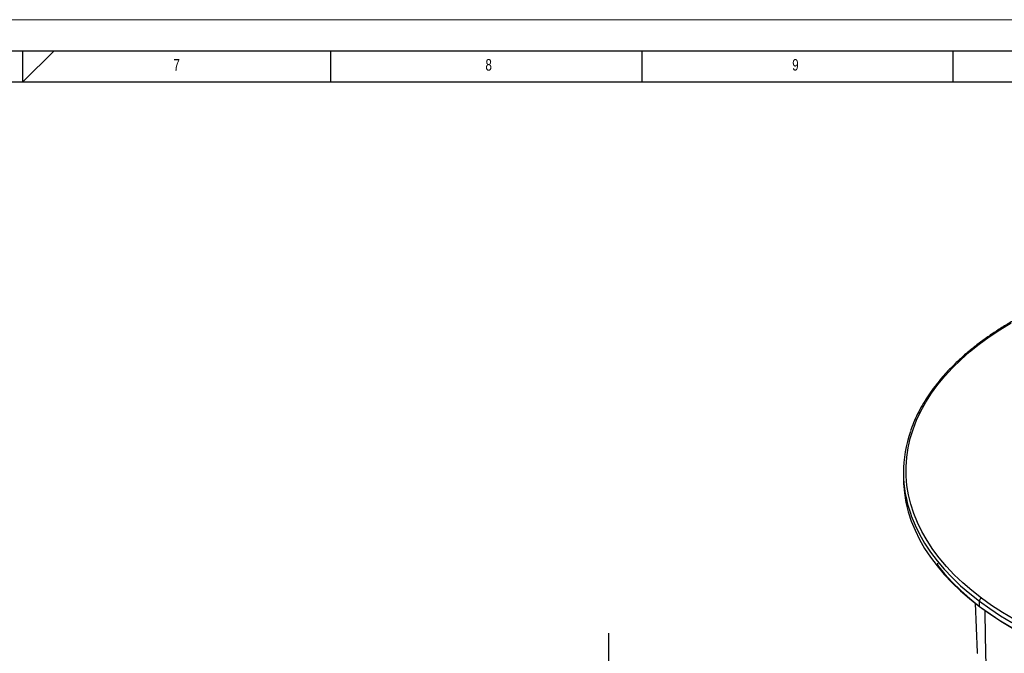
# Model space of a CAD drawing. Header units: millimetres. Extents: x 0 to 594, y 0 to 420.
# Tile 39 of 40: x 302 to 460, y 318 to 420. Entities that reach past the tile are written whole.
import ezdxf

# ---------------------------------------------------------------- set-up
doc = ezdxf.new("R2010")
doc.units = ezdxf.units.MM
doc.layers.add('FORMAT', color=7, linetype='Continuous')
doc.layers.add('SLD-0', color=7, linetype='Continuous')
doc.styles.add('SLDTEXTSTYLE0', font='TXT', dxfattribs={"width": 0.75})

# ---------------------------------------------------------------- blocks, each defined once
blk = doc.blocks.new('SW_CENTERMARKSYMBOL_1')
at = {"layer": 'SLD-0', "color": 0}
for p, q in [((0, 1.67), (0, 64.58)), ((-1.67, 0), (-63.92, 0)), ((0, 0), (-0.83, 0)), ((0, 0), (0, 0.83)), ((0, 0), (0, -0.83)), ((0, 0), (0.83, 0)), ((1.67, 0), (63.41, 0)), ((0, -1.67), (0, -65.2))]:
    blk.add_line(p, q, dxfattribs=at)

msp = doc.modelspace()

# ---------------------------------------------------------------- linework, layer by layer
at = {"color": 7, "linetype": 'Continuous', "lineweight": 18}
msp.add_line((0, 420), (594, 420), dxfattribs=at)
at = {"color": 7, "linetype": 'Continuous', "lineweight": 25}
for p, q in [((444.012, 347.202), (444.012, 346.378)), ((449.46, 332.628), (449.46, 332.333)), ((455.535, 326.202), (455.875, 318.252)), ((456.21, 325.685), (456.21, 326.51))]:
    msp.add_line(p, q, dxfattribs=at)
at = {"color": 7, "linetype": 'Continuous', "lineweight": 25, "flags": 128}
for points in [[(456.534, 327.007), (454.983, 328.225), (453.529, 329.483), (452.174, 330.776), (450.921, 332.104), (449.772, 333.462), (448.731, 334.85), (447.798, 336.262), (446.975, 337.698), (446.265, 339.153), (445.669, 340.625), (445.188, 342.111), (444.823, 343.608), (444.574, 345.113), (444.443, 346.623), (444.429, 348.135), (444.533, 349.646), (444.754, 351.152), (445.092, 352.651), (445.546, 354.14), (446.116, 355.616), (446.799, 357.075), (447.595, 358.516), (448.503, 359.934), (449.519, 361.327), (450.643, 362.693), (451.872, 364.028), (453.203, 365.33), (454.635, 366.596), (456.163, 367.823), (457.785, 369.01), (459.498, 370.154), (461.298, 371.252)], [(444.012, 346.378), (444.035, 345.439), (444.167, 343.919), (444.417, 342.403), (444.785, 340.896), (445.269, 339.399), (445.869, 337.917), (446.584, 336.451), (447.412, 335.006), (448.352, 333.583), (449.401, 332.186), (450.558, 330.818), (451.82, 329.481), (453.184, 328.179), (454.649, 326.912), (456.21, 325.685)], [(445.173, 340.492), (445.269, 340.223), (445.869, 338.741), (446.584, 337.275), (447.412, 335.83), (448.352, 334.407), (449.401, 333.011), (450.558, 331.642), (451.82, 330.305), (453.184, 329.003), (454.649, 327.736), (456.21, 326.51)], [(449.46, 332.333), (450.604, 330.933), (451.858, 329.565), (453.219, 328.232), (454.685, 326.936), (456.253, 325.68), (457.919, 324.468), (459.679, 323.301), (461.531, 322.181), (463.47, 321.112), (465.491, 320.096), (467.592, 319.134), (469.767, 318.229), (472.012, 317.383), (474.321, 316.597), (476.691, 315.873), (479.116, 315.213)], [(456.21, 326.51), (457.865, 325.324), (459.611, 324.183), (461.443, 323.088)], [(461.73, 323.609), (459.911, 324.696), (458.177, 325.83), (456.534, 327.007)], [(456.21, 325.685), (457.865, 324.5), (459.611, 323.359), (461.443, 322.264)], [(455.875, 318.252), (455.879, 318.172), (455.881, 318.135)]]:
    msp.add_lwpolyline(points, dxfattribs=at)
at = {"color": 7, "linetype": 'Continuous', "lineweight": 25}
for centre, radius, start, end in [((464.062, 347.202), 20.046, 160.78524, 199.55491), ((456.812, 326.471), 0.603, 117.46236, 176.37315)]:
    msp.add_arc(centre, radius, start, end, dxfattribs=at)
for points, knots in [([(549.264, 368.089), (548.994, 368.289), (548.212, 368.868), (546.854, 369.796), (545.167, 370.859), (543.403, 371.879), (541.566, 372.855), (539.66, 373.784), (537.689, 374.666), (535.654, 375.498), (533.561, 376.279), (531.413, 377.008), (529.214, 377.684), (526.968, 378.305), (524.679, 378.87), (522.35, 379.379), (519.987, 379.83), (517.592, 380.222), (515.172, 380.556), (512.729, 380.83), (510.269, 381.044), (507.795, 381.197), (505.312, 381.289), (502.825, 381.321), (500.337, 381.292), (497.854, 381.201), (495.38, 381.05), (492.919, 380.839), (490.476, 380.567), (488.054, 380.236), (485.659, 379.845), (483.294, 379.397), (480.965, 378.89), (478.674, 378.327), (476.426, 377.708), (474.225, 377.034), (472.075, 376.307), (469.98, 375.528), (467.944, 374.698), (465.969, 373.818), (464.061, 372.89), (462.222, 371.916), (460.455, 370.898), (458.764, 369.836), (457.151, 368.734), (455.621, 367.592), (454.175, 366.414), (452.816, 365.2), (451.547, 363.953), (450.37, 362.676), (449.287, 361.371), (448.301, 360.04), (447.413, 358.685), (446.623, 357.31), (445.941, 355.916), (445.452, 354.775), (445.229, 354.095), (445.162, 353.889)], [0, 0, 0, 0, 0.0097682, 0.0283109, 0.0468547, 0.0653988, 0.0839424, 0.1024852, 0.1210269, 0.1395673, 0.1581063, 0.1766438, 0.19518, 0.2137147, 0.2322482, 0.2507805, 0.2693116, 0.2878418, 0.3063711, 0.3248997, 0.3434277, 0.3619553, 0.3804826, 0.3990096, 0.4175367, 0.4360639, 0.4545912, 0.4731189, 0.4916472, 0.510176, 0.5287057, 0.5472362, 0.5657678, 0.5843007, 0.6028348, 0.6213703, 0.6399074, 0.6584461, 0.6769865, 0.6955285, 0.7140722, 0.7326175, 0.7511641, 0.7697119, 0.7882604, 0.8068089, 0.8253566, 0.8439024, 0.8624451, 0.8809832, 0.899515, 0.9180384, 0.9365514, 0.955052, 0.9735383, 0.9920088, 1, 1, 1, 1]), ([(457.369, 312.113), (457.286, 316.367), (457.203, 320.681), (457.133, 324.996), (457.132, 325.055)], [0, 0, 0, 0, 0.9862116, 1, 1, 1, 1])]:
    msp.add_open_spline(points, degree=3, knots=knots, dxfattribs=at)
at = {"layer": 'FORMAT'}
for p, q in [((15, 415), (589, 415)), ((302.5, 410), (302.5, 415)), ((307.531, 415), (302.5, 410)), ((352, 410), (352, 415)), ((402, 410), (402, 415)), ((452, 410), (452, 415)), ((20, 410), (584, 410))]:
    msp.add_line(p, q, dxfattribs=at)

# ---------------------------------------------------------------- block references
at = {"layer": 'SLD-0', "color": 7}
msp.add_blockref('SW_CENTERMARKSYMBOL_1', (396.678, 256.775), dxfattribs=at)

# ---------------------------------------------------------------- texts
at = {"layer": 'FORMAT', "char_height": 1.852, "attachment_point": 1, "style": 'SLDTEXTSTYLE0'}
for s, insert in [('7', (326.699, 413.668)), ('8', (376.841, 413.668)), ('9', (426.132, 413.668))]:
    msp.add_mtext(s, dxfattribs=dict(at, insert=insert))

doc.saveas('drawing.dxf')
